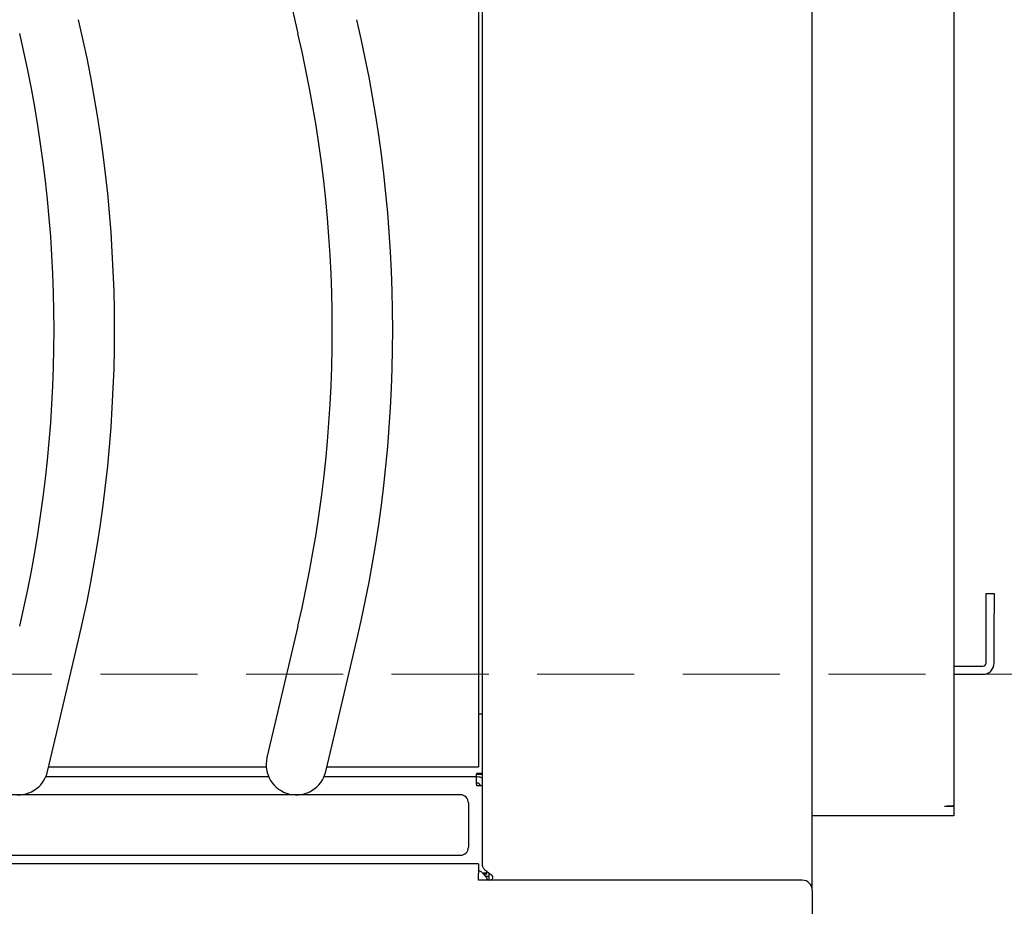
# Model space of a CAD drawing. Header units: inches. Extents: x 35 to 165, y 14 to 119.
# Tile 21 of 39: x 73 to 79, y 74 to 79. Entities that reach past the tile are written whole.
import ezdxf

# ---------------------------------------------------------------- set-up
doc = ezdxf.new("R2010")
doc.units = ezdxf.units.IN
doc.header["$LTSCALE"] = 12
doc.header["$MEASUREMENT"] = 0
doc.linetypes.add('HIDDEN', pattern=[0.075, 0.05, -0.025])
doc.layers.add('FORMAT', color=7, linetype='Continuous')

msp = doc.modelspace()

# ---------------------------------------------------------------- linework, layer by layer
at = {"color": 7, "linetype": 'Continuous', "lineweight": 25}
for p, q in [((78.0628, 73.8796), (78.0628, 93.9351)), ((78.9378, 93.8031), (78.9378, 74.4017)), ((76.0248, 74.0333), (76.0248, 91.9085)), ((76.0003, 91.2286), (76.0003, 74.7131)), ((79.1378, 75.7151), (79.1878, 75.7151)), ((79.1378, 75.5901), (79.1378, 75.7151)), ((79.1878, 75.7151), (79.1878, 75.5901)), ((79.1378, 75.2851), (79.1378, 75.5901)), ((79.1878, 75.2851), (79.1878, 75.5901)), ((74.8833, 75.5137), (74.7491, 74.9431)), ((73.3931, 74.8574), (73.5274, 75.428)), ((75.1131, 74.8574), (75.2474, 75.428)), ((78.9378, 75.2651), (79.1178, 75.2651)), ((78.9378, 75.2151), (79.1178, 75.2151)), ((74.7491, 74.9431), (74.6918, 74.6997)), ((76.0003, 74.9709), (76.0048, 74.9709)), ((76.0048, 74.9709), (76.0248, 74.9709)), ((73.3359, 74.614), (73.3931, 74.8574)), ((75.0559, 74.614), (75.1131, 74.8574)), ((76.0003, 74.7131), (76.0003, 74.6431)), ((73.3427, 74.6431), (74.6873, 74.6431)), ((75.0627, 74.6431), (76.0003, 74.6431)), ((74.7031, 74.5806), (73.3246, 74.5806)), ((75.9874, 74.5806), (75.0446, 74.5806)), ((76.0248, 74.6014), (75.9874, 74.6014)), ((75.9874, 74.6014), (75.9874, 74.5972)), ((75.9874, 74.5806), (75.9874, 74.5972)), ((76.0248, 74.5948), (75.9874, 74.5948)), ((75.9874, 74.5327), (75.9874, 74.5806)), ((75.9923, 74.5806), (75.9874, 74.5806)), ((75.9923, 74.5426), (75.9874, 74.5426)), ((75.9874, 74.5327), (75.9874, 74.5285)), ((75.9874, 74.5285), (76.0248, 74.5285)), ((75.8878, 74.4699), (67.3628, 74.4699)), ((75.9378, 74.4199), (75.9378, 74.1459)), ((78.9378, 74.3981), (78.8798, 74.3981)), ((78.9378, 74.3981), (78.9378, 74.4017)), ((78.9378, 74.3981), (78.9378, 74.3401)), ((78.8798, 74.3401), (78.0628, 74.3401)), ((78.9378, 74.3401), (78.8798, 74.3401)), ((67.3628, 74.0959), (75.8878, 74.0959)), ((76.0003, 74.0421), (58.6253, 74.0421)), ((76.0003, 74.0421), (76.0003, 73.9831)), ((76.0003, 73.9421), (76.0003, 73.9831)), ((76.0503, 73.9859), (76.0256, 73.9859)), ((76.0503, 73.9793), (76.0309, 73.9793)), ((76.0628, 73.9645), (76.0426, 73.9645)), ((76.0503, 73.9859), (76.0503, 73.9957)), ((76.0503, 73.9793), (76.0503, 73.9859)), ((76.0628, 73.9858), (76.0628, 73.9421)), ((78.0003, 73.9421), (76.0003, 73.9421)), ((76.056, 73.9451), (76.0599, 73.9421)), ((78.0628, 73.8796), (78.0628, 72.3511))]:
    msp.add_line(p, q, dxfattribs=at)
for centre, radius, start, end in [((83.0353, 81.0959), 8.3745, 166.76135, 193.23865), ((65.3754, 77.3459), 8.3745, 346.76135, 13.23865), ((67.0954, 77.3459), 8.3745, 346.76135, 13.23865), ((65.3754, 77.3459), 8.0005, 346.76135, 13.23865), ((67.0954, 77.3459), 8.0005, 346.76135, 13.23865), ((79.1178, 75.2851), 0.02, 270, 0), ((79.1178, 75.2851), 0.07, 270, 0), ((73.1538, 74.6569), 0.187, 166.76135, 346.76135), ((74.8738, 74.6569), 0.187, 166.76135, 346.76135), ((75.9923, 74.5226), 0.058, 55.92035, 90), ((75.9923, 74.5226), 0.02, 17.06019, 90), ((75.8878, 74.4199), 0.05, 0, 90), ((75.8878, 74.1459), 0.05, 270, 0), ((76.0694, 73.9586), 0.019, 300.11712, 45), ((78.0003, 73.8796), 0.0625, 0, 90)]:
    msp.add_arc(centre, radius, start, end, dxfattribs=at)
msp.add_open_spline([(78.9378, 74.4017), (78.937, 74.4014), (78.9352, 74.4008), (78.9218, 74.3999), (78.9026, 74.399), (78.8874, 74.3984), (78.8798, 74.3981)], degree=3, dxfattribs=at)
for points in [[(76.0828, 73.972), (76.0753, 73.9771), (76.0677, 73.9822), (76.0536, 73.9924), (76.0472, 73.9975), (76.0365, 74.0077), (76.0322, 74.0128), (76.0264, 74.023), (76.0248, 74.0281), (76.0248, 74.0333)], [(75.9947, 74.0031), (75.9998, 74.0031), (76.0049, 74.0016), (76.0151, 73.9958), (76.0202, 73.9915), (76.0305, 73.9808), (76.0356, 73.9743), (76.0458, 73.9603), (76.0509, 73.9527), (76.056, 73.9451)]]:
    msp.add_open_spline(points, degree=3, knots=[0, 0, 0, 0, 0.25, 0.25, 0.5, 0.5, 0.75, 0.75, 1, 1, 1, 1], dxfattribs=at)
at = {"layer": 'FORMAT', "linetype": 'HIDDEN', "lineweight": 18}
msp.add_line((38.5628, 75.2151), (117.3189, 75.2151), dxfattribs=at)

doc.saveas('drawing.dxf')
